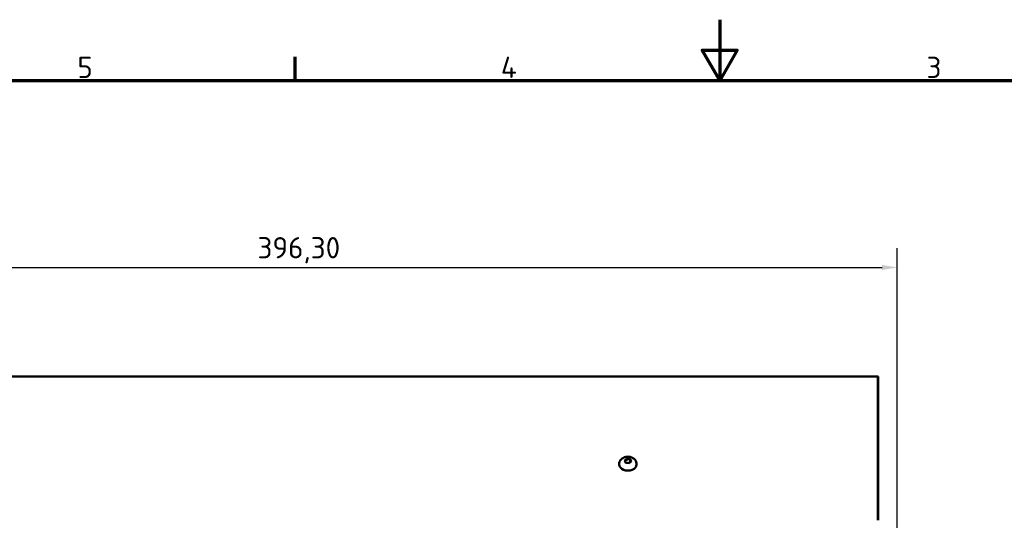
# Model space of a CAD drawing. Header units: millimetres. Extents: x 0 to 840, y 0 to 594.
# Tile 4 of 11: x 189 to 514, y 429 to 594. Entities that reach past the tile are written whole.
import ezdxf

# ---------------------------------------------------------------- set-up
doc = ezdxf.new("R2010")
doc.units = ezdxf.units.MM
doc.header["$LTSCALE"] = 2
for name, color, linetype, lineweight in [('Bemaßung (ISO)', 7, 'Continuous', 25), ('Rahmen (ISO)', 7, 'Continuous', 70), ('Sichtbar (ISO)', 7, 'Continuous', 50)]:
    doc.layers.add(name, color=color, linetype=linetype, lineweight=lineweight)
doc.styles.add('Notiztext (DIN)', font='isocpeur.ttf')
doc.dimstyles.new('Standard (DIN)', dxfattribs={"dimscale": 2, "dimtxt": 3.5, "dimasz": 2.5, "dimexe": 3.175, "dimexo": 0.8, "dimgap": 0.8, "dimtad": 1, "dimrnd": 1e-08, "dimzin": 0, "dimtxsty": 'Notiztext (DIN)', "dimcen": 0.09, "dimdle": 10, "dimclrd": 256, "dimclre": 256, "dimclrt": 256, "dimadec": 0, "dimazin": 0, "dimtfac": 1, "dimtmove": 0, "dimatfit": 3, "dimfxl": 1, "dimtolj": 1, "dimtzin": 0, "dimlwd": -1, "dimlwe": -1, "dimarcsym": 0})

# ---------------------------------------------------------------- blocks, each defined once
blk = doc.blocks.new('Ränder Standardrahmen')
at = {"layer": 'Rahmen (ISO)'}
blk.add_line((140, 287), (140, 290.9), dxfattribs=at)
at = {"layer": 'Rahmen (ISO)', "flags": 128}
for points in [[(210, 297), (210, 287), (207.11, 292), (212.89, 292), (210, 287)], [(10, 10), (10, 287), (410, 287), (410, 10), (10, 10)]]:
    blk.add_lwpolyline(points, dxfattribs=at)
at = {"layer": 'Rahmen (ISO)', "char_height": 3.5, "attachment_point": 7, "style": 'Notiztext (DIN)'}
for s, insert in [('5', (104.08, 287.4)), ('4', (173.9, 287.4)), ('3', (244.08, 287.4))]:
    blk.add_mtext(s, dxfattribs=dict(at, insert=insert))
blk = doc.blocks.new('*D10')
at = {"layer": 'Bemaßung (ISO)'}
for p, q in [((82.19, 477.74), (82.19, 518.73)), ((478.49, 425.38), (478.49, 518.73)), ((87.19, 512.38), (473.49, 512.38))]:
    blk.add_line(p, q, dxfattribs=at)
for points in [[(87.19, 513.21), (87.19, 511.55), (82.19, 512.38)], [(473.49, 513.21), (473.49, 511.55), (478.49, 512.38)]]:
    blk.add_solid(points, dxfattribs=at)
at = {"layer": 'Defpoints', "color": 0}
for p in [(478.49, 512.38), (82.19, 476.14), (478.49, 423.78)]:
    blk.add_point(p, dxfattribs=at)
at = {"layer": 'Bemaßung (ISO)', "insert": (267.57, 522.38), "char_height": 7, "attachment_point": 1, "style": 'Notiztext (DIN)'}
blk.add_mtext('\\A1;396,30', dxfattribs=at)

msp = doc.modelspace()

# ---------------------------------------------------------------- linework, layer by layer
at = {"layer": 'Sichtbar (ISO)'}
for p, q in [((472.1409, 476.4684), (82.2409, 476.4684)), ((472.1409, 476.4684), (472.1909, 476.4184)), ((472.1409, 476.1752), (472.1409, 476.4684)), ((472.1409, 476.1752), (472.1409, 437.2849)), ((472.1909, 476.4184), (472.1909, 476.1399)), ((472.1909, 437.2496), (472.1909, 476.1399)), ((388.5417, 448.7127), (389.2133, 449.3768)), ((389.0194, 447.9693), (388.5417, 448.7127)), ((389.2133, 448.6882), (389.2133, 449.3768)), ((389.2133, 449.3768), (390.3625, 449.2977)), ((390.8402, 448.5543), (390.1686, 447.8901)), ((390.3625, 449.2977), (390.8402, 448.5543)), ((390.3625, 448.6091), (390.3625, 449.2977)), ((386.8409, 447.6082), (386.8409, 447.4668)), ((390.1686, 447.8901), (389.0194, 447.9693)), ((392.5409, 447.6082), (392.5409, 447.4668)), ((472.1409, 436.5771), (472.1409, 437.2849)), ((472.1409, 436.5771), (472.1409, 429.0779)), ((472.1909, 437.2496), (472.1909, 436.5771)), ((472.1909, 429.0779), (472.1909, 436.5771))]:
    msp.add_line(p, q, dxfattribs=at)
msp.add_ellipse((389.6909, 447.4668), major_axis=(2.85, 0), ratio=0.70710678, start_param=3.14159265, end_param=6.28318531, dxfattribs=at)
for points, knots in [([(386.8409, 447.6082), (386.8409, 447.8494), (386.8827, 448.09), (387.0392, 448.5464), (387.157, 448.7598), (387.4573, 449.1588), (387.6463, 449.3361), (388.0878, 449.6529), (388.3459, 449.7802), (388.9079, 449.9725), (389.2142, 450.0288), (389.8383, 450.0596), (390.1564, 450.0318), (390.7739, 449.8861), (391.0741, 449.7694), (391.6121, 449.443), (391.8539, 449.2408), (392.2215, 448.7726), (392.3593, 448.5228), (392.5072, 448.0427), (392.5409, 447.8256), (392.5409, 447.6082)], [2.5208793, 2.5208793, 2.5208793, 2.5208793, 2.75884435, 2.75884435, 3.00998577, 3.00998577, 3.2989656, 3.2989656, 3.64101057, 3.64101057, 4.02194687, 4.02194687, 4.41369844, 4.41369844, 4.80084214, 4.80084214, 5.15570886, 5.15570886, 5.44793348, 5.44793348, 5.66247195, 5.66247195, 5.66247195, 5.66247195]), ([(389.2133, 448.6882), (389.2133, 448.6792), (389.2143, 448.6687), (389.2185, 448.6437), (389.2219, 448.6291), (389.2302, 448.6005), (389.2349, 448.5865), (389.2402, 448.573), (389.2403, 448.5728), (389.2404, 448.5726)], [-0.0128222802, -0.0128222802, -0.0128222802, -0.0128222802, -0.0089884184, -0.0089884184, -0.0043867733, -0.0043867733, 0, 0, 0.0000617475, 0.0000617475, 0.0000617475, 0.0000617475]), ([(390.3625, 448.6091), (390.3625, 448.6001), (390.3611, 448.5897), (390.3552, 448.5654), (390.3504, 448.5514), (390.3388, 448.5241), (390.3321, 448.5109), (390.3247, 448.4982), (390.3246, 448.4981), (390.3245, 448.4979)], [-0.0128222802, -0.0128222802, -0.0128222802, -0.0128222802, -0.0089884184, -0.0089884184, -0.0043867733, -0.0043867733, 0, 0, 0.0000617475, 0.0000617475, 0.0000617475, 0.0000617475])]:
    msp.add_open_spline(points, degree=3, knots=knots, dxfattribs=at)

# ---------------------------------------------------------------- block references
at = {"xscale": 2, "yscale": 2, "zscale": 2}
msp.add_blockref('Ränder Standardrahmen', (0, 0), dxfattribs=at)

# ---------------------------------------------------------------- dimensions: what is measured, and where the dimension line sits
at = {"layer": 'Bemaßung (ISO)'}
dim = msp.add_linear_dim(base=(478.4909, 512.3812), p1=(82.1909, 476.1399), p2=(478.4909, 423.7847), angle=180, dimstyle='Standard (DIN)', override={"dimgap": 0.8, "dimdec": 2, "dimtol": 0, "dimlim": 0, "dimtp": 0, "dimtm": 0, "dimtdec": 2, "dimtofl": 0, "dimatfit": 1}, dxfattribs=at)
dim.commit()
dim.dimension.update_dxf_attribs({"geometry": '*D10', "text_midpoint": (280.3409, 512.3812), "dimtype": 160})

doc.saveas('drawing.dxf')
